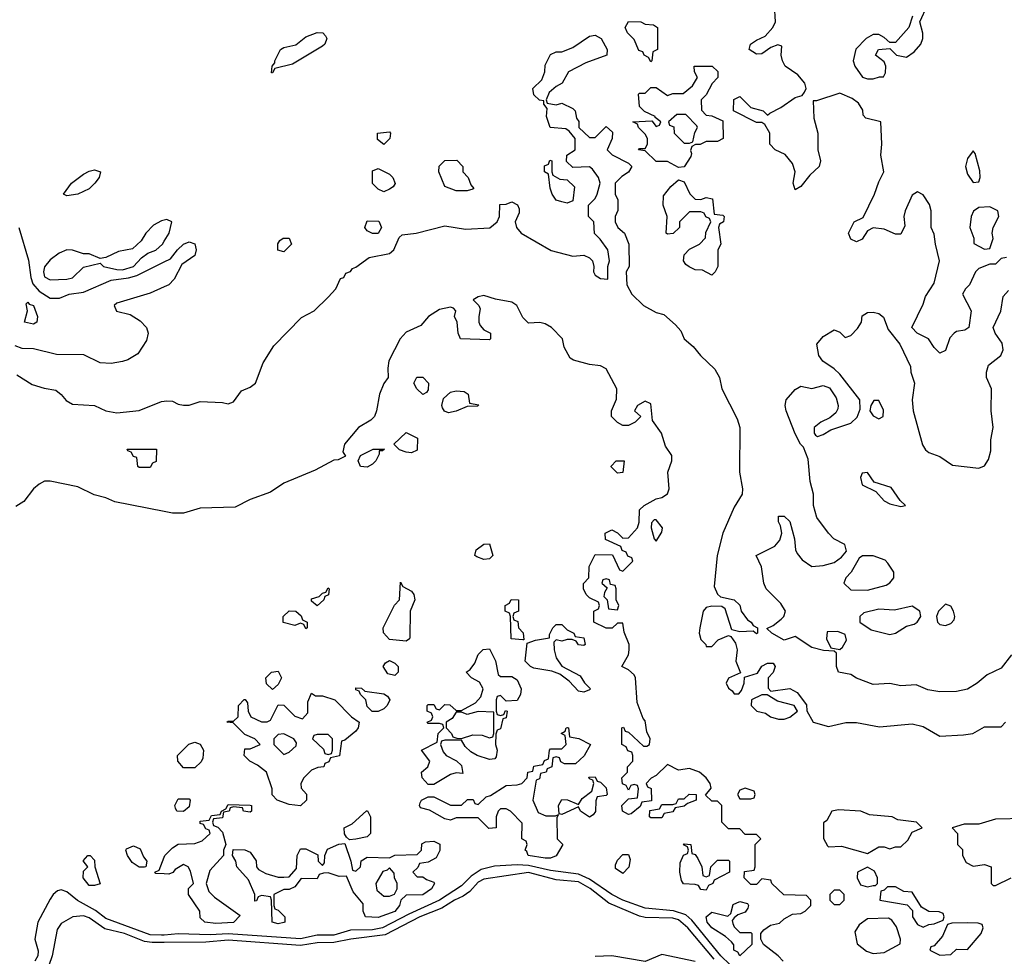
# Model space of a CAD drawing. Header units: inches. Extents: x 2348341 to 2479810, y 460419 to 613669.
# Tile 241 of 256: x 2379481 to 2383022, y 535008 to 538378. Entities that reach past the tile are written whole.
import ezdxf

# ---------------------------------------------------------------- set-up
doc = ezdxf.new("R2010")
doc.units = ezdxf.units.IN
doc.header["$MEASUREMENT"] = 0
doc.layers.add('C3573', color=7, linetype='Continuous')
doc.layers.add('C3583', color=7, linetype='Continuous')

msp = doc.modelspace()

# ---------------------------------------------------------------- linework, layer by layer
at = {"layer": 'C3573', "color": 2}
for points, elevation in [([(2379650, 537744), (2379638, 537750), (2379666.6, 537790), (2379710, 537822), (2379730, 537833), (2379750, 537837.3), (2379770.8, 537830.8), (2379766.8, 537810), (2379750.7, 537790), (2379730.3, 537769.7), (2379690, 537749.6)], 34), ([(2379530, 537282), (2379498, 537290), (2379509, 537330), (2379504, 537356), (2379510, 537362), (2379514.4, 537354.4), (2379530.5, 537350), (2379544.7, 537310), (2379542, 537290)], 30), ([(2379910, 536766), (2379906, 536770), (2379902, 536802), (2379890, 536806), (2379882, 536822), (2379870, 536826), (2379867.3, 536832.7), (2379972.7, 536832.7), (2379971.6, 536788.4), (2379958, 536782), (2379950, 536766)], 30), ([(2379930, 535328), (2379910, 535328.7), (2379885.6, 535345.6), (2379868.7, 535370), (2379862, 535390), (2379865.2, 535394.8), (2379890, 535404.7), (2379914.4, 535394.4), (2379926, 535366), (2379938, 535350), (2379934, 535330)], 34), ([(2379730, 535262), (2379708.7, 535290), (2379710, 535314), (2379726, 535330), (2379709, 535351), (2379726, 535370), (2379734, 535370), (2379750, 535354), (2379751.3, 535330), (2379770, 535269), (2379750, 535262)], 34)]:
    msp.add_lwpolyline(points, close=True, dxfattribs=dict(at, elevation=elevation))
for points, elevation in [([(2380000, 537656.5), (2379990, 537654), (2379961.7, 537638.3), (2379934, 537610), (2379917.5, 537582.5), (2379886.8, 537553.2), (2379836.4, 537543.6), (2379790, 537522), (2379770, 537518), (2379730, 537535.3), (2379710, 537535.3), (2379670, 537549), (2379650, 537549.2), (2379622, 537538), (2379590, 537514), (2379570, 537488), (2379566, 537470), (2379570, 537452), (2379590, 537441.6), (2379650, 537443.7), (2379670, 537448.7), (2379710, 537486.8), (2379770, 537502), (2379782, 537490), (2379830, 537479), (2379850, 537478), (2379889.5, 537490), (2379918.9, 537521.1), (2379942, 537538), (2379970, 537548.7), (2379993.6, 537570), (2380000, 537580.5)], 38), ([(2379477.1, 537630), (2379512.8, 537512.8), (2379520.2, 537450), (2379527.5, 537427.5), (2379550, 537401.5), (2379590, 537376.4), (2379623.6, 537376.4), (2379658, 537390), (2379710, 537397), (2379810, 537440.2), (2379871.4, 537448.6), (2379902.1, 537457.9), (2380000, 537506.1)], 34), ([(2380000, 537416), (2379950, 537393.3), (2379830, 537358), (2379820.7, 537350), (2379828.9, 537328.9), (2379877.3, 537317.3), (2379914.4, 537294.4), (2379936.3, 537270), (2379943, 537250), (2379937.1, 537222.9), (2379904.9, 537175.1), (2379870, 537154), (2379850, 537148), (2379810, 537141.2), (2379770, 537142.7), (2379711.5, 537171.5), (2379613.1, 537173.1), (2379530, 537194), (2379490, 537195.1), (2379464.2, 537204.2)], 34), ([(2379470, 537100.2), (2379525.7, 537065.7), (2379568.5, 537051.5), (2379610, 537044.9), (2379630, 537028.9), (2379647.1, 537007.1), (2379670, 536994), (2379749.3, 536989.3), (2379790.8, 536970), (2379830, 536963.2), (2379910, 536971.3), (2379990, 537003.7), (2380000, 537005.2)], 34), ([(2380000, 536608.4), (2379822.8, 536642.8), (2379790, 536657.6), (2379748.1, 536668.1), (2379690, 536697), (2379590, 536717.2), (2379570, 536717.2), (2379550, 536706), (2379530, 536689.5), (2379495.3, 536644.7), (2379466.8, 536626.8)], 34), ([(2380000, 535304.2), (2379970, 535306), (2379966, 535310), (2379982, 535318), (2380000, 535364.8)], 34), ([(2380000, 535084.4), (2379990, 535083.4), (2379950, 535085.4), (2379790, 535143.2), (2379753.1, 535173.1), (2379688.3, 535208.3), (2379650, 535239.7), (2379630, 535247.3), (2379616.4, 535243.6), (2379600.5, 535230), (2379590, 535213.2), (2379546, 535130), (2379535.5, 535070), (2379547.5, 535027.5), (2379545.5, 535010), (2379535.5, 534990)], 38), ([(2380000, 535057.3), (2379957, 535057), (2379930, 535061.6), (2379858, 535090), (2379787, 535107), (2379730, 535146.6), (2379710, 535153.5), (2379671.3, 535150), (2379630, 535126), (2379615.8, 535104.2), (2379597.7, 535010), (2379584.9, 534975.1)], 42)]:
    msp.add_lwpolyline(points, dxfattribs=dict(at, elevation=elevation))
at = {"layer": 'C3583', "color": 2}
for points, elevation in [([(2383030, 537522), (2383010, 537518), (2382990, 537498), (2382970, 537498), (2382930, 537482), (2382918, 537470), (2382896, 537424), (2382882, 537410), (2382872, 537390), (2382902, 537330), (2382894, 537270), (2382879.6, 537260.4), (2382850, 537255.3), (2382842, 537250), (2382826.4, 537233.6), (2382810, 537188), (2382790, 537178), (2382770, 537198), (2382749.3, 537229.3), (2382708, 537250), (2382689, 537270), (2382730, 537354), (2382738, 537382), (2382769, 537430), (2382789, 537510), (2382774, 537570), (2382770, 537606), (2382759, 537630), (2382759, 537690), (2382752.9, 537712.9), (2382730, 537748), (2382710, 537758), (2382690, 537746), (2382664.7, 537690), (2382661, 537670), (2382663.6, 537636.4), (2382650, 537606), (2382630, 537606), (2382590, 537624), (2382550, 537629), (2382530, 537618), (2382510, 537588), (2382490, 537578), (2382470, 537588), (2382462, 537610), (2382482, 537650), (2382513.6, 537666.4), (2382555.3, 537750), (2382570, 537794), (2382588, 537830), (2382577.2, 537890), (2382581.2, 537930), (2382578, 538010), (2382524, 538024), (2382514.6, 538034.6), (2382512.5, 538052.5), (2382497.5, 538077.5), (2382474.8, 538094.8), (2382430, 538114), (2382346, 538086), (2382334, 538086), (2382336.9, 538023.1), (2382350.9, 537969.1), (2382350.8, 537910), (2382361, 537870), (2382356, 537850), (2382322, 537818), (2382290, 537778), (2382270, 537766), (2382262, 537790), (2382269, 537830), (2382260.2, 537860.2), (2382233.2, 537893.2), (2382198, 537910), (2382178, 537930), (2382178, 537970), (2382160.4, 538000.4), (2382150, 538008), (2382130, 538008), (2382048, 538050), (2382049.3, 538090.7), (2382070, 538102), (2382110, 538062), (2382154, 538050), (2382170, 538034), (2382178, 538042), (2382218.6, 538061.4), (2382270, 538098), (2382295.3, 538104.7), (2382303.1, 538116.9), (2382308.7, 538130), (2382304, 538150), (2382278.9, 538178.9), (2382234, 538210), (2382224, 538230), (2382219, 538250), (2382222, 538282), (2382207.3, 538287.3), (2382182, 538278), (2382150, 538255.3), (2382130, 538254), (2382104, 538270), (2382109, 538290), (2382130, 538304.7), (2382162, 538318), (2382189, 538350), (2382199, 538370), (2382195.3, 538430)], 34), ([(2382692, 538390), (2382678, 538350), (2382630, 538295.3), (2382610, 538295.3), (2382590, 538314), (2382570, 538324), (2382550, 538324), (2382524.7, 538310), (2382487.9, 538272.1), (2382478, 538230), (2382484.7, 538210), (2382511.6, 538171.6), (2382530, 538164.7), (2382550, 538164.7), (2382572.7, 538172.7), (2382587.3, 538172.7), (2382594, 538186), (2382595.3, 538210), (2382590, 538226), (2382558, 538250), (2382569, 538271), (2382610, 538274), (2382634, 538250), (2382670, 538242.8), (2382697.5, 538262.5), (2382721.2, 538290), (2382729, 538310), (2382728.9, 538328.9), (2382718, 538370), (2382746, 538430)], 34), ([(2380000, 537005.2), (2380010, 537006.7), (2380030, 537005.5), (2380050, 536994.8), (2380070, 536991), (2380090, 536991.3), (2380130, 537004), (2380210, 537000.7), (2380230, 536996), (2380250, 537002.8), (2380278, 537042), (2380310, 537056), (2380328.7, 537070), (2380356.6, 537143.4), (2380395.1, 537204.9), (2380494.2, 537305.8), (2380539.3, 537330), (2380590, 537379.1), (2380617, 537410), (2380634, 537446), (2380646, 537450), (2380654, 537466), (2380670, 537472), (2380677.2, 537482.8), (2380690, 537487.3), (2380737.6, 537522.4), (2380810, 537537), (2380825.6, 537550), (2380845.6, 537594.4), (2380856.5, 537603.5), (2380906, 537610), (2381010, 537636.3), (2381084.2, 537624.2), (2381170.9, 537629.1), (2381198, 537650), (2381206, 537670), (2381207.3, 537712.7), (2381230, 537714), (2381250, 537722), (2381271.1, 537711.1), (2381276.9, 537696.9), (2381276.9, 537683.1), (2381262, 537650), (2381267.3, 537630), (2381284.4, 537610), (2381392.3, 537547.7), (2381470, 537527.3), (2381510, 537531), (2381530, 537521), (2381541, 537510), (2381546, 537490), (2381544, 537470), (2381550, 537458), (2381570, 537446.8), (2381596.4, 537443.6), (2381595.3, 537490), (2381602, 537510), (2381595.3, 537550), (2381568.4, 537588.4), (2381548.4, 537608.4), (2381546, 537650), (2381526, 537670), (2381526, 537710), (2381550, 537734), (2381558, 537750), (2381568, 537790), (2381562, 537810), (2381540.4, 537840.4), (2381530, 537848), (2381470, 537846), (2381447.3, 537867.3), (2381448, 537890), (2381478, 537910), (2381478, 537950), (2381457.2, 537977.2), (2381445.2, 537985.2), (2381388, 537990), (2381375.3, 538030), (2381378, 538058), (2381366, 538074), (2381366, 538086), (2381350, 538088), (2381330, 538108), (2381326, 538130), (2381359, 538161), (2381368.7, 538190), (2381370, 538214), (2381390, 538252), (2381410, 538262), (2381430, 538262), (2381470, 538278), (2381530, 538318), (2381550, 538322), (2381572, 538310), (2381594, 538270), (2381592, 538250), (2381516.9, 538223.1), (2381454, 538190), (2381431.1, 538148.9), (2381410, 538138), (2381384.7, 538115.3), (2381374, 538090), (2381378, 538078), (2381410, 538072), (2381430, 538078), (2381470, 538058), (2381478, 538050), (2381483.6, 538023.6), (2381491.1, 538011.1), (2381492, 537990), (2381530, 537954), (2381550, 537954), (2381590, 537994), (2381612.7, 537972.7), (2381612, 537950), (2381594, 537910), (2381611.6, 537891.6), (2381670, 537862), (2381682, 537850), (2381670.7, 537829.3), (2381646, 537814), (2381622, 537790), (2381622, 537750), (2381632, 537730), (2381631.6, 537691.6), (2381622, 537670), (2381622, 537650), (2381631.3, 537630), (2381656, 537610), (2381671.3, 537570), (2381672, 537490), (2381662, 537470), (2381663.6, 537423.6), (2381682, 537390), (2381724.7, 537350), (2381770, 537324), (2381797.3, 537317.3), (2381839.5, 537279.5), (2381858.4, 537258.4), (2381870.8, 537230), (2381902.5, 537202.5), (2381929.3, 537169.3), (2381980.2, 537120.2), (2381997, 537090), (2382006.3, 537050), (2382061.1, 536941.1), (2382070.3, 536910.3), (2382069.2, 536749.2), (2382080.4, 536690), (2382079.1, 536670), (2382050, 536623.7), (2382009.1, 536530), (2381989.2, 536450), (2381978.7, 536338.7), (2381990, 536310.7), (2382001.6, 536301.6), (2382050, 536290.7), (2382070, 536271.3), (2382074.8, 536250), (2382098, 536218), (2382111.3, 536210), (2382118, 536198), (2382134, 536190), (2382134, 536170), (2382130, 536168), (2382118, 536178), (2382070, 536175.3), (2382042, 536182), (2382017.5, 536257.5), (2382006.3, 536266.3), (2381970, 536267.6), (2381950, 536262.4), (2381938.7, 536250), (2381926.3, 536190), (2381924.9, 536170), (2381930, 536147.7), (2381947.7, 536130), (2381950, 536122), (2381970, 536122), (2381993.2, 536146.8), (2382030, 536162), (2382038, 536158), (2382054.8, 536134.8), (2382061, 536110), (2382056, 536070), (2382072.7, 536027.3), (2382030, 536008), (2382021, 535990), (2382030, 535972), (2382043.5, 535963.5), (2382050, 535952), (2382067.3, 535952.7), (2382076.4, 535963.6), (2382086, 535990), (2382087.3, 536012.7), (2382134, 536026), (2382150, 536052), (2382170, 536062), (2382190, 536062), (2382198, 536050), (2382190.9, 536029.1), (2382172, 536010), (2382172, 535972), (2382182, 535962), (2382250, 535971), (2382276.8, 535956.8), (2382310, 535912), (2382311.3, 535891.3), (2382334, 535850), (2382390, 535834.8), (2382451.3, 535848.7), (2382490, 535848.9), (2382573, 535833), (2382690, 535843.9), (2382730, 535834.9), (2382790, 535800.2), (2382875.6, 535804.4), (2382908, 535810), (2382950, 535834), (2383010, 535834), (2383026, 535850)], 34), ([(2380000, 537580.5), (2380018, 537610), (2380028, 537650), (2380010, 537659), (2380000, 537656.5)], 38), ([(2380000, 537506.1), (2380022.7, 537517.3), (2380047.6, 537550), (2380070, 537570.4), (2380090, 537579.1), (2380110, 537571), (2380114.8, 537550), (2380110.5, 537529.5), (2380063.4, 537496.6), (2380036.2, 537443.8), (2380016.5, 537423.5), (2380000, 537416)], 34), ([(2382226, 534990), (2382208, 535010), (2382155.3, 535050), (2382146, 535070), (2382146, 535090), (2382156.4, 535103.6), (2382180.4, 535119.6), (2382213.6, 535126.4), (2382230, 535142), (2382260.4, 535159.6), (2382290, 535162), (2382306, 535170), (2382326, 535190), (2382326, 535210), (2382310, 535226), (2382228.4, 535228.4), (2382186, 535270), (2382182, 535282), (2382150, 535286), (2382130, 535266), (2382110, 535266), (2382086, 535290), (2382087.3, 535312.7), (2382122, 535318), (2382126, 535330), (2382126, 535410), (2382146, 535430), (2382130, 535446), (2382090, 535446), (2382070, 535466), (2382030, 535466), (2382006, 535490), (2382006, 535550), (2381990, 535566), (2381970, 535566), (2381947.3, 535587.3), (2381967.3, 535612.7), (2381964, 535630), (2381949.2, 535650), (2381925.2, 535670), (2381890, 535683.7), (2381850, 535678), (2381810, 535698), (2381770, 535658), (2381751.6, 535648.4), (2381734, 535630), (2381738, 535618), (2381751.1, 535611.1), (2381752.7, 535567.3), (2381718, 535562), (2381712.7, 535547.3), (2381679.6, 535520.4), (2381670, 535518), (2381648, 535530), (2381646, 535550), (2381670, 535574), (2381702, 535578), (2381706, 535610), (2381702, 535622), (2381690, 535626), (2381678, 535622), (2381670, 535606), (2381662, 535622), (2381648.4, 535628.4), (2381646, 535650), (2381666, 535670), (2381666, 535690), (2381686, 535710), (2381686, 535730), (2381682, 535742), (2381667.3, 535747.3), (2381662, 535762), (2381646, 535770), (2381646, 535830), (2381652.7, 535832.7), (2381658, 535818), (2381670, 535814), (2381723.6, 535763.6), (2381736.4, 535763.6), (2381746, 535770), (2381748, 535790), (2381736, 535816), (2381730, 535855.3), (2381723.2, 535863.2), (2381701.3, 535921.3), (2381695.4, 536010), (2381690, 536020.9), (2381670, 536039), (2381646, 536050), (2381670, 536092), (2381673, 536110), (2381673, 536130), (2381654.5, 536174.5), (2381650, 536206), (2381630, 536206), (2381611.3, 536188.7), (2381590, 536188.7), (2381546, 536210), (2381546, 536250), (2381562, 536258), (2381566, 536270), (2381562, 536282), (2381530, 536298), (2381518, 536310), (2381508, 536330), (2381508.7, 536348.7), (2381528, 536370), (2381529.1, 536410.9), (2381550, 536454), (2381612.7, 536452.7), (2381638, 536398), (2381650, 536394), (2381686, 536430), (2381682, 536442), (2381667.3, 536447.3), (2381662, 536462), (2381647.3, 536467.3), (2381642, 536482), (2381587.3, 536507.3), (2381586, 536530), (2381610, 536542), (2381630, 536532), (2381650, 536512), (2381670, 536514), (2381702, 536550), (2381708.7, 536570), (2381710, 536614), (2381726, 536630), (2381770, 536654), (2381790, 536658), (2381810, 536671.3), (2381817, 536690), (2381811.8, 536750), (2381826, 536790), (2381826, 536810), (2381803.3, 536843.3), (2381788.7, 536890), (2381756, 536936), (2381750, 536996), (2381730, 537005.2), (2381702, 536990), (2381692, 536970), (2381714, 536950), (2381694, 536930), (2381670, 536918), (2381650, 536918), (2381630, 536928), (2381608.7, 536950), (2381608.7, 536970), (2381627.3, 537012.7), (2381628.7, 537050), (2381590, 537121.2), (2381570, 537132.7), (2381530, 537137.2), (2381472.7, 537152.7), (2381460.2, 537160.2), (2381439.3, 537199.3), (2381432.7, 537230), (2381393.2, 537270), (2381370, 537284), (2381351.6, 537288.4), (2381310, 537286), (2381290, 537306), (2381268.7, 537350), (2381250, 537361.2), (2381191.8, 537371.8), (2381150, 537385.2), (2381130, 537381.2), (2381111.3, 537370), (2381132, 537350), (2381136.9, 537336.9), (2381131.3, 537310), (2381131.3, 537290), (2381136.9, 537276.9), (2381150, 537262), (2381174, 537250), (2381174, 537230), (2381170, 537226), (2381066, 537230), (2381058, 537250), (2381054, 537290), (2381044, 537310), (2381048.7, 537330), (2381040.4, 537340.4), (2381030, 537344), (2380990, 537335.1), (2380951.3, 537310), (2380923, 537277), (2380870, 537253.3), (2380848.8, 537230), (2380808.7, 537150), (2380804.1, 537124.1), (2380806, 537090), (2380790, 537069), (2380774.9, 537030), (2380764.2, 536970), (2380756.4, 536950), (2380743.4, 536936.6), (2380699.5, 536910), (2380648.2, 536850), (2380642.8, 536822.8), (2380652.7, 536807.3), (2380625.4, 536794.6), (2380610, 536793.2), (2380542.9, 536757.1), (2380430.8, 536710), (2380382.8, 536677.2), (2380310, 536651.1), (2380255.6, 536624.4), (2380130, 536620.5), (2380070, 536602.4), (2380030, 536602.6), (2380000, 536608.4)], 34), ([(2383047.5, 536092.5), (2383010, 536044), (2382959.9, 536020.1), (2382924.7, 535990), (2382890, 535969.3), (2382850, 535960.9), (2382790, 535959), (2382746.8, 535966.8), (2382704.7, 535984.7), (2382650, 535981.2), (2382610, 535989), (2382550, 535985.2), (2382490, 536009), (2382470, 536022), (2382426, 536030), (2382418, 536050), (2382418, 536098), (2382410, 536106), (2382371.6, 536108.4), (2382330, 536119), (2382270, 536159), (2382230, 536145.2), (2382186, 536170), (2382167.3, 536187.3), (2382190, 536198), (2382219.3, 536220.7), (2382228.7, 536230), (2382235.3, 536250), (2382217.5, 536277.5), (2382165.2, 536330), (2382157.2, 536350), (2382149.1, 536409.1), (2382129, 536450), (2382196.2, 536483.8), (2382214.8, 536505.2), (2382221.2, 536530), (2382217.2, 536557.2), (2382209.1, 536570.9), (2382210, 536592), (2382230, 536591), (2382250, 536572), (2382266.8, 536510), (2382270.6, 536470), (2382276.7, 536456.7), (2382294.6, 536434.6), (2382330, 536410.8), (2382370, 536414), (2382410, 536424.7), (2382436.5, 536443.5), (2382454, 536466), (2382448, 536490), (2382409, 536510), (2382389, 536530), (2382347, 536587), (2382336, 536630), (2382335.1, 536670), (2382324.1, 536715.9), (2382316, 536796), (2382299.3, 536839.3), (2382289, 536850), (2382270, 536888), (2382237.2, 536970), (2382233.2, 536990), (2382237.2, 537010), (2382270, 537046.8), (2382284.1, 537055.9), (2382290, 537058.8), (2382330, 537050.8), (2382370, 537061), (2382393.2, 537053.2), (2382416.7, 537016.7), (2382424, 536990), (2382422.8, 536977.2), (2382416.3, 536963.7), (2382394.8, 536945.2), (2382362, 536930), (2382338, 536910), (2382338, 536890), (2382342.8, 536882.8), (2382350, 536878), (2382370, 536884.7), (2382398, 536902), (2382470, 536926), (2382492.9, 536947.1), (2382503.1, 536976.9), (2382502, 537010), (2382430, 537102), (2382410, 537122), (2382369.1, 537149.1), (2382355.3, 537170), (2382348, 537210), (2382370, 537238), (2382410, 537262), (2382430, 537254), (2382450, 537234), (2382470, 537242), (2382493.6, 537266.4), (2382508, 537290), (2382510, 537312), (2382530, 537324.7), (2382550, 537326), (2382570, 537321), (2382587.1, 537307.1), (2382603.5, 537263.5), (2382646, 537210), (2382684.7, 537130), (2382686, 537110), (2382698.8, 537070), (2382690.7, 537010), (2382693.4, 536970), (2382727.5, 536847.5), (2382738, 536830), (2382750, 536821), (2382790, 536806), (2382835.2, 536775.2), (2382930, 536764.7), (2382950, 536772), (2382964.7, 536795.3), (2382972.9, 536827.1), (2382973.6, 536866.4), (2382981.2, 536910), (2382974, 536970), (2382975.3, 537050), (2382958, 537090), (2382958, 537110), (2382965.2, 537134.8), (2383009, 537170), (2383017.2, 537190), (2383014.5, 537214.5), (2382988.7, 537250), (2382982, 537270), (2383008.9, 537328.9), (2383018, 537382), (2383036.4, 537403.6)], 34), ([(2380000, 535364.8), (2380002, 535370), (2380030, 535398), (2380050, 535411.3), (2380110, 535414), (2380136.4, 535423.6), (2380166, 535450), (2380162, 535462), (2380150, 535466), (2380142, 535482), (2380130, 535486), (2380130, 535494), (2380162, 535498), (2380170, 535514), (2380202, 535518), (2380206, 535530), (2380222, 535538), (2380230, 535554), (2380310, 535552), (2380314, 535550), (2380314, 535530), (2380310, 535526), (2380286, 535530), (2380282, 535542), (2380250, 535546), (2380238, 535542), (2380234, 535530), (2380214, 535526), (2380210, 535506), (2380178, 535502), (2380174, 535490), (2380178, 535478), (2380192.7, 535472.7), (2380210, 535454), (2380222, 535410), (2380214, 535390), (2380214, 535370), (2380164, 535316), (2380151, 535270), (2380160.7, 535240.7), (2380180.7, 535220.7), (2380274, 535154), (2380250, 535129.6), (2380186, 535126), (2380146, 535130), (2380130, 535146), (2380128.7, 535170), (2380088, 535230), (2380088, 535252), (2380106, 535270), (2380094.6, 535314.6), (2380086, 535330), (2380070, 535338), (2380039.6, 535320.4), (2380031.3, 535308.7), (2380016.9, 535303.1), (2380000, 535304.2)], 34), ([(2383096.9, 535503.1), (2382990, 535501.1), (2382930, 535482.7), (2382876.9, 535483.1), (2382834, 535470), (2382854, 535450), (2382854, 535410), (2382871.6, 535391.6), (2382872, 535370), (2382884.7, 535344.7), (2382910, 535332), (2382950, 535338), (2382974, 535330), (2382974, 535270), (2382982, 535262), (2382990, 535262), (2383046, 535290)], 34), ([(2382066.5, 534946.5), (2382002, 535010), (2381897.6, 535137.6), (2381876.4, 535156.4), (2381831.9, 535171.9), (2381730, 535181.5), (2381649.6, 535210), (2381610, 535229.8), (2381530, 535285.7), (2381490, 535303), (2381390, 535316.1), (2381310, 535334.7), (2381270, 535336.8), (2381188.5, 535331.5), (2381140.3, 535319.7), (2381104.1, 535295.9), (2381070, 535261.5), (2380990.6, 535209.4), (2380880.4, 535159.6), (2380786, 535110), (2380750, 535103), (2380670, 535102.4), (2380610, 535083.4), (2380550, 535083.4), (2380490, 535070.6), (2380230, 535088.8), (2380165, 535085), (2380050, 535089.2), (2380000, 535084.4)], 38), ([(2381977.9, 534997.9), (2381883.9, 535110), (2381850, 535138.5), (2381830, 535145.3), (2381730, 535147.6), (2381710, 535152.5), (2381599.5, 535199.5), (2381532.2, 535252.2), (2381490, 535275.4), (2381410, 535282.8), (2381310, 535309.8), (2381150, 535285.1), (2381130, 535274.8), (2381099.3, 535240.7), (2381076.1, 535223.9), (2381044.4, 535210), (2380999.3, 535180.7), (2380919.5, 535150), (2380794.4, 535085.6), (2380671, 535070), (2380610, 535057.6), (2380550, 535055.9), (2380490, 535047), (2380230, 535065.6), (2380150, 535058.4), (2380000, 535057.3)], 42), ([(2381910, 534989.2), (2381790, 535014), (2381730, 534989), (2381610, 535009.3), (2381550, 535007)], 46)]:
    msp.add_lwpolyline(points, dxfattribs=dict(at, elevation=elevation))
at = {"layer": 'C3583', "color": 2, "elevation": 34}
for points in [[(2381750, 538226), (2381742, 538242), (2381726, 538250), (2381722, 538262), (2381707.3, 538267.3), (2381690, 538306), (2381666, 538330), (2381658, 538350), (2381670, 538371), (2381714, 538370), (2381730, 538362), (2381759.6, 538359.6), (2381774, 538350), (2381774, 538270), (2381758, 538262), (2381754, 538230)], [(2380386, 538186), (2380388, 538210), (2380398, 538222), (2380398, 538230), (2380418, 538270), (2380430, 538278), (2380473.2, 538286.8), (2380510, 538316), (2380550, 538331.3), (2380571, 538331), (2380579.8, 538319.8), (2380584.7, 538310), (2380578, 538290), (2380570, 538282), (2380462, 538218), (2380398, 538202), (2380390, 538186)], [(2381850, 537846), (2381810, 537868), (2381770, 537868), (2381730, 537906), (2381706, 537910), (2381710, 537914), (2381730, 537914), (2381738, 537930), (2381738, 537950), (2381730, 537966), (2381706, 537990), (2381702, 538002), (2381686, 538010), (2381754, 538014), (2381770, 537994), (2381782, 537998), (2381786, 538010), (2381766, 538026), (2381766, 538030), (2381727.3, 538047.3), (2381710, 538066), (2381706, 538110), (2381710, 538114), (2381730, 538114), (2381750, 538134), (2381770, 538134), (2381810, 538104.7), (2381830, 538112), (2381867.3, 538112.7), (2381900.4, 538139.6), (2381918, 538170), (2381908, 538190), (2381906, 538210), (2381970.9, 538210.9), (2381991.6, 538191.6), (2381992, 538170), (2381971.3, 538148.7), (2381950, 538108), (2381932, 538090), (2381932.7, 538052.7), (2381950, 538034), (2381970, 538032), (2382010, 538014), (2382011, 537950), (2381990, 537939), (2381950, 537939), (2381928.4, 537928.4), (2381911.6, 537928.4), (2381898, 537922), (2381892.7, 537907.3), (2381896.9, 537896.9), (2381894.4, 537885.6), (2381870, 537848)], [(2381876.4, 538036.4), (2381843.6, 538036.4), (2381814, 538010), (2381818, 537998), (2381832.7, 537992.7), (2381834, 537970), (2381870, 537934), (2381890, 537934), (2381902, 537938), (2381908.4, 537971.6), (2381918, 537990), (2381916.4, 537996.4)], [(2380790, 537928.7), (2380767.3, 537947.3), (2380768, 537970), (2380810, 537974), (2380814, 537970), (2380812, 537950)], [(2382910, 537906), (2382890, 537878), (2382882.8, 537850), (2382890, 537822), (2382910, 537792), (2382930, 537794), (2382935.3, 537810), (2382933.6, 537833.6), (2382916.4, 537896.4)], [(2381050, 537762), (2381010, 537778), (2380988, 537830), (2380989, 537851), (2381010, 537871.3), (2381052.7, 537872.7), (2381074, 537850), (2381074, 537830), (2381094, 537810), (2381103.6, 537783.6), (2381114, 537770), (2381110, 537768), (2381090, 537762)], [(2381450, 537718), (2381430, 537722), (2381410, 537729), (2381395.3, 537750), (2381388, 537772), (2381382, 537822), (2381368, 537830), (2381368.4, 537851.6), (2381382, 537858), (2381387.3, 537872.7), (2381394, 537870), (2381394, 537830), (2381398, 537818), (2381423.6, 537803.6), (2381450, 537802), (2381476, 537776), (2381470, 537726)], [(2380790, 537758), (2380770, 537768), (2380750, 537788), (2380750, 537834), (2380770, 537842), (2380810, 537822), (2380822, 537810), (2380831.1, 537788.9), (2380823.6, 537776.4), (2380810, 537768)], [(2381930, 537731.3), (2381950, 537738), (2381972.7, 537732.7), (2381978, 537678), (2382010, 537674), (2382014, 537670), (2382012, 537650), (2381998, 537642), (2381994, 537630), (2382002, 537570), (2381992, 537550), (2381991.3, 537490), (2381982, 537470), (2381970, 537458), (2381936.4, 537476.4), (2381910, 537478), (2381888.4, 537488.4), (2381876.4, 537496.4), (2381868, 537510), (2381870, 537532), (2381890, 537552), (2381926, 537570), (2381947.3, 537592.7), (2381948.4, 537611.6), (2381966, 537650), (2381962, 537662), (2381948, 537668), (2381942, 537682), (2381930, 537686), (2381890, 537686), (2381854, 537650), (2381854, 537630), (2381831.1, 537608.9), (2381810, 537606), (2381806, 537610), (2381808.7, 537670), (2381795.3, 537710), (2381796.4, 537743.6), (2381822, 537778), (2381850, 537802), (2381870, 537794), (2381891, 537751), (2381910, 537732)], [(2382970, 537704), (2382930, 537702), (2382910.9, 537689.1), (2382902.8, 537670), (2382898, 537630), (2382911.6, 537591.6), (2382912.7, 537572.7), (2382950, 537552), (2382970, 537554), (2382982, 537590), (2382978, 537610), (2382982, 537630), (2383002, 537670), (2382998, 537690)], [(2380750, 537608), (2380730, 537618), (2380722, 537630), (2380730, 537654), (2380772.7, 537652.7), (2380782, 537630), (2380770, 537608)], [(2380430, 537542), (2380409.1, 537549.1), (2380408.9, 537571.1), (2380416.4, 537583.6), (2380428.4, 537591.6), (2380450, 537592), (2380458, 537570)], [(2380930, 537028.7), (2380909.1, 537049.1), (2380898, 537070), (2380908.4, 537091.6), (2380930, 537091.3), (2380951.3, 537070), (2380950, 537046), (2380943.6, 537036.4)], [(2381023.1, 536963.1), (2381008.7, 536968.7), (2381001.2, 536981.2), (2380999, 536990), (2381004.7, 537015.3), (2381030, 537038), (2381050, 537042), (2381079.6, 537039.6), (2381094, 537030), (2381098, 536998), (2381132, 536992), (2381127.3, 536987.3), (2381090, 536986), (2381050, 536968.7)], [(2382570, 537008), (2382552.7, 537007.3), (2382542, 536990), (2382538, 536970), (2382550, 536952), (2382570, 536942), (2382586, 536950), (2382587.3, 536972.7)], [(2380890, 536819), (2380870, 536822), (2380846, 536830), (2380826, 536850), (2380870, 536892), (2380911.6, 536871.6), (2380910, 536829)], [(2380730, 536768), (2380706, 536770), (2380698, 536790), (2380706, 536810), (2380752, 536832), (2380792.7, 536832.7), (2380786, 536826), (2380774, 536826), (2380774, 536814), (2380762, 536790), (2380750, 536778)], [(2381630, 536746), (2381608.4, 536768.4), (2381608.4, 536771.6), (2381626, 536790), (2381654, 536790), (2381650, 536748)], [(2382530, 536748), (2382510, 536746), (2382504.7, 536730), (2382510, 536704.7), (2382559.8, 536679.8), (2382590, 536646.8), (2382610, 536636), (2382650, 536626), (2382666, 536630), (2382647.3, 536647.3), (2382615.1, 536695.1), (2382554, 536714)], [(2381770, 536578), (2381762, 536578), (2381752.7, 536567.3), (2381752, 536550), (2381762, 536510), (2381770, 536502), (2381790, 536534), (2381792.7, 536550)], [(2381150, 536435.3), (2381124.7, 536444.7), (2381118, 536450), (2381122, 536470), (2381150, 536491), (2381170, 536491.3), (2381182, 536450), (2381170, 536438)], [(2382550, 536449), (2382511.3, 536448.7), (2382499.6, 536440.4), (2382471.3, 536390), (2382451.3, 536370), (2382444.7, 536350), (2382470, 536326), (2382530, 536324.7), (2382596.5, 536343.5), (2382610, 536351.3), (2382624, 536370), (2382624, 536390), (2382602.7, 536422.7), (2382592.7, 536432.7)], [(2381590, 536366), (2381578, 536362), (2381574, 536350), (2381594, 536334), (2381583.6, 536316.4), (2381582, 536302), (2381594, 536290), (2381598, 536258), (2381630, 536254), (2381635.3, 536270), (2381626, 536290), (2381626, 536330), (2381622, 536342), (2381606, 536346), (2381602, 536362)], [(2380550, 536268.7), (2380530, 536286), (2380530, 536294), (2380558, 536302), (2380570, 536314), (2380582, 536318), (2380590, 536334), (2380594, 536330), (2380591.6, 536308.4), (2380578, 536302), (2380574, 536290)], [(2380870, 536142), (2380810, 536148), (2380788.4, 536171.6), (2380788, 536190), (2380828.4, 536271.6), (2380846, 536290), (2380850, 536354), (2380858, 536338), (2380890, 536322), (2380898, 536310), (2380902, 536290), (2380884.7, 536250), (2380883.6, 536156.4), (2380882, 536150)], [(2381290, 536146), (2381248, 536150), (2381246, 536230), (2381242, 536242), (2381226, 536250), (2381226, 536270), (2381242, 536278), (2381248.4, 536291.6), (2381274, 536290), (2381274, 536250), (2381258, 536242), (2381254, 536230), (2381258, 536218), (2381272.7, 536212.7), (2381274, 536190), (2381291.6, 536171.6), (2381294, 536146)], [(2382690, 536268), (2382627.1, 536252.9), (2382570, 536257.2), (2382516, 536244), (2382502, 536230), (2382502, 536210), (2382542.5, 536182.5), (2382610, 536166), (2382630, 536170.8), (2382670, 536196), (2382697.2, 536202.8), (2382708, 536210), (2382722, 536230), (2382718, 536250)], [(2382810, 536275.3), (2382784.7, 536250), (2382778, 536230), (2382782, 536210), (2382790, 536202), (2382810, 536198), (2382830, 536204.7), (2382842, 536218), (2382844, 536230), (2382839, 536250), (2382830, 536268)], [(2380510, 536186), (2380502, 536202), (2380490, 536206), (2380470, 536198), (2380428.4, 536208.4), (2380428, 536230), (2380450, 536251.3), (2380474, 536250), (2380492.7, 536232.7), (2380498, 536218), (2380514, 536210), (2380514, 536190)], [(2381510, 536126), (2381490, 536128), (2381482, 536142), (2381467.3, 536147.3), (2381450, 536148), (2381430, 536142), (2381410, 536146), (2381402, 536138), (2381402.8, 536110), (2381410, 536082), (2381430, 536052), (2381496.9, 536016.9), (2381511.6, 535991.6), (2381534, 535970), (2381530, 535966), (2381510, 535958), (2381490, 535962), (2381457.2, 535997.2), (2381423.1, 536023.1), (2381394, 536034), (2381330, 536044), (2381318, 536050), (2381298, 536070), (2381306, 536134), (2381335.3, 536144.7), (2381386, 536154), (2381386, 536166), (2381398, 536190), (2381410, 536202), (2381430, 536202), (2381450, 536182), (2381474, 536170), (2381478, 536158), (2381510, 536154), (2381514, 536130)], [(2382423.6, 536176.4), (2382384.7, 536175.3), (2382382, 536150), (2382398, 536118), (2382430, 536112), (2382440.4, 536119.6), (2382454.6, 536145.4), (2382450, 536166)], [(2381210, 536014), (2381250, 536014), (2381270, 536002), (2381284.7, 535970), (2381282, 535950), (2381270, 535928), (2381230, 535926), (2381210, 535946), (2381198, 535942), (2381194, 535930), (2381194, 535890), (2381198, 535878), (2381210, 535874), (2381222, 535878), (2381227.3, 535892.7), (2381234, 535890), (2381230, 535866), (2381218, 535862), (2381210, 535826), (2381198, 535822), (2381192.7, 535807.3), (2381192, 535770), (2381198, 535750), (2381194.4, 535725.6), (2381190, 535718), (2381170, 535715.3), (2381126, 535730), (2381103.1, 535743.1), (2381083.1, 535763.1), (2381070, 535786), (2381010, 535786), (2380998, 535782), (2380994, 535770), (2381003.6, 535743.6), (2381014, 535730), (2381051.6, 535711.6), (2381070, 535694), (2381074, 535666), (2381050, 535668), (2381030, 535662), (2380970, 535626), (2380950, 535626), (2380928, 535650), (2380926, 535670), (2380948, 535690), (2380955.3, 535710), (2380926, 535750), (2380982, 535778), (2380986, 535810), (2381006, 535830), (2381002, 535842), (2380990, 535846), (2380950, 535846), (2380946, 535850), (2380962, 535858), (2380966, 535870), (2380962, 535882), (2380946, 535890), (2380946, 535910), (2380950, 535914), (2380970, 535914), (2380978, 535898), (2380990, 535894), (2381010, 535914), (2381027.3, 535912.7), (2381050, 535892), (2381070, 535892), (2381120.4, 535919.6), (2381139, 535941), (2381148, 535970), (2381134, 535994), (2381106, 536010), (2381086, 536030), (2381100.4, 536039.6), (2381118, 536062), (2381130, 536094), (2381148, 536112), (2381170, 536114), (2381191.3, 536071.3), (2381202, 536022)], [(2380830, 536018), (2380804.7, 536024.7), (2380788, 536050), (2380796.4, 536063.6), (2380810, 536072), (2380830, 536062), (2380842, 536050), (2380842, 536030)], [(2380390, 535968), (2380368.4, 535988.4), (2380366, 536010), (2380386, 536030), (2380410, 536034), (2380422, 536010), (2380410, 535986)], [(2380748.7, 535888.7), (2380730, 535906), (2380726, 535930), (2380706, 535950), (2380702, 535962), (2380690, 535966), (2380690, 535974), (2380710, 535972), (2380722, 535962), (2380790, 535952), (2380803.6, 535943.6), (2380811.3, 535930), (2380802, 535910), (2380790, 535898), (2380770, 535888.7)], [(2380544.7, 535944.7), (2380570, 535944.7), (2380614, 535930), (2380674, 535870), (2380702, 535850), (2380698, 535830), (2380690, 535818), (2380650, 535786), (2380638, 535782), (2380631, 535729), (2380598, 535722), (2380592.7, 535707.3), (2380578, 535702), (2380574, 535690), (2380552.7, 535687.3), (2380530, 535678), (2380502, 535650), (2380492, 535630), (2380492.7, 535612.7), (2380511.6, 535591.6), (2380512, 535570), (2380490, 535549), (2380450, 535554), (2380406, 535570), (2380388.4, 535588.4), (2380388, 535610), (2380368.7, 535670), (2380335.5, 535695.5), (2380308, 535710), (2380288, 535730), (2380290, 535754), (2380310, 535754), (2380346, 535770), (2380326, 535790), (2380290, 535806), (2380248, 535848), (2380226, 535850), (2380230, 535854), (2380250, 535854), (2380266, 535870), (2380268, 535910), (2380288.4, 535931.6), (2380291.6, 535931.6), (2380299.6, 535919.6), (2380302, 535890), (2380312, 535870), (2380350, 535851.3), (2380370, 535851.3), (2380382, 535858), (2380410, 535912), (2380430.9, 535910.9), (2380470, 535871.3), (2380498, 535862), (2380516.4, 535883.6), (2380516.4, 535923.6), (2380530, 535954)], [(2382150, 535948.7), (2382112, 535930), (2382111.3, 535910), (2382132, 535890), (2382162.5, 535882.5), (2382181, 535870), (2382210, 535860.5), (2382230, 535860.5), (2382250, 535868), (2382278, 535890), (2382266, 535910), (2382206, 535926), (2382168.4, 535948.4)], [(2381130, 535888.7), (2381090, 535878), (2381070, 535886), (2381050, 535886), (2381036, 535864), (2381014, 535850), (2381014, 535830), (2381034, 535810), (2381038, 535798), (2381052.7, 535792.7), (2381070, 535792), (2381110, 535804.7), (2381143.6, 535803.6), (2381170, 535794), (2381182, 535798), (2381186, 535810), (2381186, 535886)], [(2381440.4, 535700.4), (2381427.3, 535707.3), (2381422, 535722), (2381410, 535726), (2381398, 535722), (2381394, 535690), (2381378, 535682), (2381374, 535670), (2381354, 535666), (2381350, 535646), (2381338, 535642), (2381326, 535570), (2381344.7, 535524.7), (2381372.7, 535512.7), (2381407.3, 535512.7), (2381418, 535518), (2381412.7, 535507.3), (2381414, 535430), (2381434, 535410), (2381410, 535368.7), (2381390, 535361.2), (2381370, 535360.9), (2381309.2, 535370), (2381304.7, 535384.7), (2381298, 535390), (2381306, 535410), (2381302, 535422), (2381286, 535430), (2381287.3, 535487.3), (2381246, 535530), (2381230, 535538), (2381210, 535538), (2381202, 535530), (2381194, 535510), (2381194, 535470), (2381168, 535468), (2381130, 535506), (2381050, 535506), (2381030, 535498), (2381010, 535502), (2380954, 535534), (2380922, 535542), (2380918, 535550), (2380920.4, 535559.6), (2380926, 535570), (2380950, 535582), (2380970, 535582), (2381030, 535551.3), (2381070, 535552), (2381091.6, 535571.6), (2381112, 535572), (2381118, 535558), (2381130, 535554), (2381158, 535582), (2381173.6, 535586.4), (2381230, 535622), (2381270, 535624.7), (2381286, 535630), (2381306, 535650), (2381308, 535670), (2381326, 535674), (2381330, 535692), (2381362, 535698), (2381368, 535712), (2381382, 535718), (2381386, 535750), (2381390, 535754), (2381430, 535754), (2381446, 535770), (2381442, 535802), (2381428, 535810), (2381442, 535818), (2381446, 535830), (2381451.1, 535831.1), (2381454, 535830), (2381458, 535798), (2381491.6, 535791.6), (2381534, 535770), (2381511.3, 535728.7), (2381479.6, 535700.4)], [(2380430, 535808), (2380410, 535806), (2380394, 535790), (2380394, 535770), (2380430, 535734), (2380450, 535742), (2380474.6, 535765.4), (2380476.4, 535776.4), (2380466, 535790)], [(2380590, 535806), (2380550, 535806), (2380538, 535802), (2380534, 535790), (2380572.7, 535752.7), (2380578, 535738), (2380590, 535734), (2380602, 535738), (2380606, 535750), (2380606, 535790)], [(2380070, 535686), (2380049.3, 535709.3), (2380048, 535730), (2380089.2, 535770.8), (2380110, 535778), (2380130, 535771.3), (2380142, 535750), (2380139.6, 535720.4), (2380132.7, 535707.3), (2380110, 535686)], [(2381530, 535508), (2381498, 535530), (2381490, 535546), (2381430, 535518), (2381420.4, 535520.4), (2381418, 535550), (2381430, 535572), (2381451.1, 535571.1), (2381490, 535554), (2381504, 535576), (2381538, 535602), (2381546, 535630), (2381542, 535642), (2381530, 535646), (2381527.3, 535652.7), (2381550, 535654), (2381558, 535638), (2381570, 535634), (2381590, 535614), (2381594, 535590), (2381590, 535586), (2381558, 535582), (2381552.7, 535567.3), (2381551.1, 535528.9), (2381543.6, 535516.4)], [(2381750, 535506), (2381746, 535510), (2381747.3, 535532.7), (2381782, 535538), (2381790, 535554), (2381830, 535554), (2381842, 535558), (2381850, 535574), (2381870, 535574), (2381888.4, 535591.6), (2381914, 535590), (2381914, 535570), (2381882, 535558), (2381870, 535548), (2381838, 535542), (2381830, 535528), (2381798, 535522), (2381790, 535506)], [(2382090, 535613.2), (2382070, 535606), (2382062, 535590), (2382070, 535574), (2382110, 535574), (2382122, 535578), (2382126, 535590), (2382122, 535602)], [(2380070, 535528.7), (2380046, 535530), (2380040.4, 535540.4), (2380038, 535550), (2380050, 535574), (2380090, 535574), (2380094, 535570), (2380090, 535546)], [(2380667.3, 535427.3), (2380656.4, 535436.4), (2380648.4, 535448.4), (2380648, 535470), (2380676, 535484), (2380728.4, 535531.6), (2380731.6, 535531.6), (2380742, 535510), (2380742, 535450), (2380730, 535438), (2380690, 535428.7)], [(2382425.2, 535534.8), (2382402, 535530), (2382383.6, 535496.4), (2382372, 535488), (2382371.6, 535431.6), (2382385.4, 535405.4), (2382390, 535402), (2382436.4, 535403.6), (2382530, 535378), (2382570, 535402), (2382590, 535402), (2382610, 535394), (2382630, 535402), (2382650, 535402), (2382674.6, 535425.4), (2382690, 535454), (2382726, 535470), (2382706, 535490), (2382639, 535499), (2382618, 535510), (2382536.5, 535516.5), (2382506, 535530)], [(2380910, 535294), (2380930, 535294), (2380943.6, 535283.6), (2380970, 535274), (2380972, 535270), (2380962, 535250), (2380930, 535229.3), (2380870, 535228), (2380850.8, 535209.2), (2380846, 535190), (2380830, 535168.4), (2380770, 535147.8), (2380724, 535150), (2380715.3, 535170), (2380716.4, 535196.4), (2380680.2, 535240.2), (2380656.4, 535296.4), (2380630, 535295.3), (2380590, 535308), (2380572.7, 535307.3), (2380558, 535302), (2380550, 535286), (2380492.7, 535287.3), (2380470, 535258), (2380450, 535248), (2380430, 535248.7), (2380394, 535230), (2380394, 535190), (2380398, 535178), (2380410, 535174), (2380434, 535150), (2380434, 535130), (2380430, 535129), (2380410, 535124), (2380388, 535130), (2380386, 535210), (2380382, 535222), (2380350, 535226), (2380338, 535222), (2380332.7, 535207.3), (2380326, 535206), (2380326, 535230), (2380303.1, 535283.1), (2380262, 535330), (2380258, 535350), (2380246, 535370), (2380248, 535392), (2380290, 535391.3), (2380310, 535382), (2380331.6, 535351.6), (2380332, 535330), (2380339.6, 535319.6), (2380365.4, 535305.4), (2380410, 535292), (2380430, 535292), (2380450, 535294), (2380476.4, 535323.6), (2380478, 535370), (2380490, 535394), (2380510, 535394), (2380552.7, 535372.7), (2380554, 535350), (2380570, 535334), (2380576.4, 535343.6), (2380578, 535370), (2380587.3, 535392.7), (2380628.4, 535411.6), (2380650, 535414), (2380672, 535350), (2380678, 535318), (2380690, 535314), (2380706, 535330), (2380708.9, 535351.1), (2380730, 535364.7), (2380810, 535362), (2380830, 535371.3), (2380910, 535374), (2380926, 535390), (2380927.3, 535412.7), (2380940.4, 535419.6), (2380970, 535422), (2380991.6, 535411.6), (2380991.1, 535388.9), (2380978, 535362), (2380950, 535346), (2380918, 535342), (2380912.7, 535327.3), (2380894, 535310)], [(2381950, 535294), (2381962, 535298), (2381966, 535330), (2381990, 535354), (2382030, 535354), (2382034, 535350), (2382034, 535310), (2381978, 535282), (2381974, 535270), (2381958, 535262), (2381950, 535246), (2381930, 535248), (2381922, 535262), (2381910, 535266), (2381868.4, 535268.4), (2381860.4, 535280.4), (2381855.3, 535310), (2381856.4, 535343.6), (2381868.4, 535371.6), (2381882, 535378), (2381886, 535390), (2381882, 535402), (2381868.4, 535408.4), (2381870, 535412), (2381894, 535410), (2381898, 535378), (2381910, 535374), (2381919.6, 535359.6), (2381934, 535330), (2381938, 535298)], [(2381650, 535306), (2381624, 535324), (2381623.1, 535336.9), (2381630, 535354), (2381650, 535374), (2381670, 535374), (2381676, 535356), (2381671.1, 535328.9)], [(2380810, 535326), (2380802, 535318), (2380786.8, 535313.2), (2380762, 535270), (2380765.4, 535245.4), (2380790, 535224.7), (2380810, 535224.7), (2380828.4, 535231.6), (2380838, 535250), (2380838, 535270), (2380828, 535290), (2380827.3, 535307.3)], [(2382530, 535328), (2382494, 535310), (2382492, 535290), (2382504.7, 535264.7), (2382530, 535258), (2382550, 535262), (2382558, 535262), (2382566, 535270), (2382566, 535290), (2382554.6, 535314.6)], [(2382430, 535246), (2382410, 535246), (2382394, 535230), (2382394, 535210), (2382410, 535194), (2382430, 535194), (2382446, 535210), (2382446, 535230)], [(2382630, 535258), (2382602, 535258), (2382590, 535246), (2382578, 535242), (2382574, 535210), (2382672.7, 535192.7), (2382692, 535172), (2382692, 535150), (2382710, 535122), (2382730, 535112), (2382750, 535122), (2382770, 535124.7), (2382802, 535138), (2382806, 535150), (2382802, 535162), (2382787.3, 535167.3), (2382750, 535168.7), (2382724, 535184), (2382690, 535238), (2382660.4, 535240.4)], [(2382070, 535094), (2382110, 535094), (2382114, 535090), (2382114, 535050), (2382070, 535009.4), (2382063.1, 535023.1), (2382049.3, 535030), (2382049, 535049), (2382040.4, 535060.4), (2382019.3, 535079.3), (2381969.6, 535110), (2381953.2, 535130), (2381949.5, 535150), (2381970, 535166), (2382027.3, 535152.7), (2382038, 535162), (2382046.3, 535193.7), (2382070, 535204.7), (2382098, 535198), (2382102, 535190), (2382099.6, 535180.4), (2382090, 535166), (2382063.6, 535156.4), (2382050, 535146), (2382043.6, 535136.4), (2382045.4, 535125.4), (2382050, 535114)], [(2382604.7, 535144.7), (2382530, 535142), (2382499.6, 535120.4), (2382483.6, 535096.4), (2382492.7, 535052.7), (2382526.4, 535026.4), (2382550, 535018), (2382590, 535022), (2382647.3, 535052.7), (2382648, 535070), (2382633.6, 535113.6), (2382617.2, 535137.2)], [(2382890, 535128.7), (2382832.7, 535127.3), (2382818, 535122), (2382799.8, 535080.2), (2382770, 535046), (2382758, 535042), (2382754, 535030), (2382790, 535012), (2382830, 535014), (2382850, 535034), (2382890, 535032), (2382938, 535090), (2382946, 535110), (2382942, 535122), (2382927.3, 535127.3)]]:
    msp.add_lwpolyline(points, close=True, dxfattribs=at)

doc.saveas('drawing.dxf')
